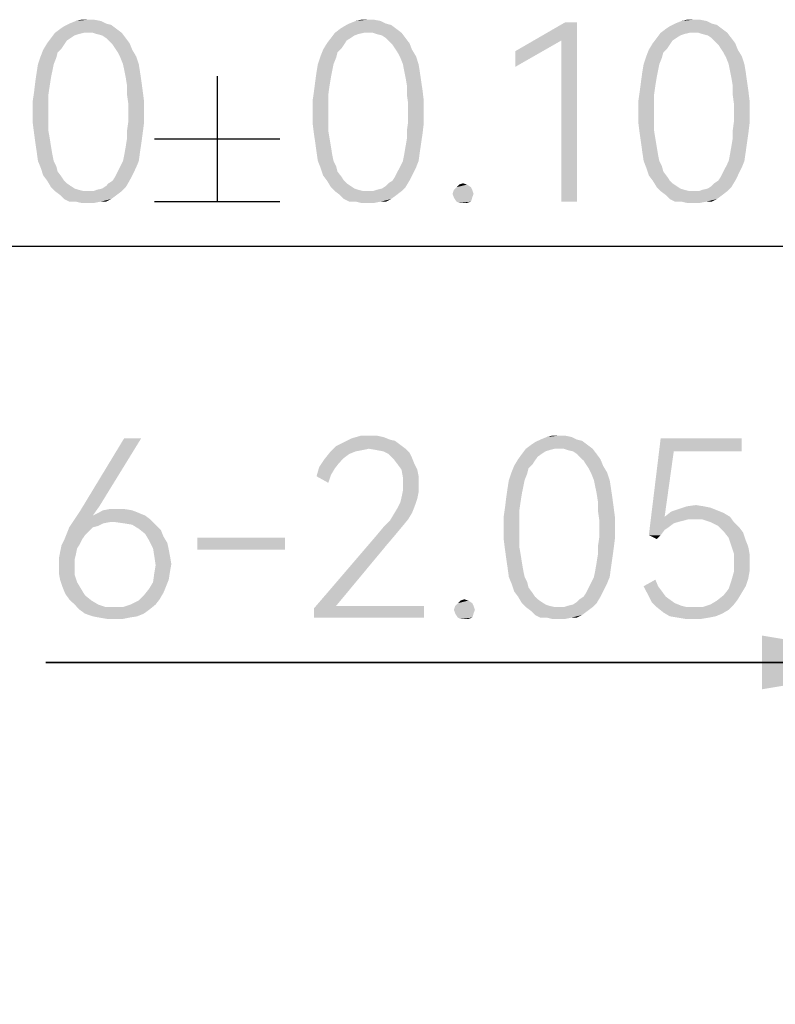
# Model space of a CAD drawing. Header units: millimetres. Extents: x 0 to 297, y 0 to 210.
# Tile 57 of 122: x 42 to 50, y 165 to 176. Entities that reach past the tile are written whole.
import ezdxf

# ---------------------------------------------------------------- set-up
doc = ezdxf.new("R2010")
doc.units = ezdxf.units.MM
doc.header["$LTSCALE"] = 16.335
doc.layers.get('0').update_dxf_attribs({"linetype": 'CONTINUOUS'})
doc.styles.get("Standard").update_dxf_attribs({"font": 'harmonyos_sans_sc_light.ttf'})
doc.dimstyles.new('DIMSTYLE_5', dxfattribs={"dimtxt": 2, "dimasz": 1.8, "dimexe": 0.8, "dimexo": 0, "dimgap": 0.5, "dimtad": 1, "dimzin": 0, "dimdsep": 46, "dimtxsty": 'STANDARD', "dimblk": '_FILLED', "dimblk1": '_FILLED', "dimblk2": '_FILLED', "dimcen": 0.09, "dimclrt": 7, "dimazin": 0, "dimtol": 1, "dimtp": 0.1, "dimtm": 0.1, "dimtfac": 1, "dimtofl": 0, "dimtmove": 0, "dimatfit": 3, "dimldrblk": '_FILLED', "dimfxl": 1, "dimtolj": 1, "dimtzin": 0, "dimarcsym": 0})
doc.dimstyles.new('DIMSTYLE_6', dxfattribs={"dimtxt": 2, "dimasz": 1.8, "dimexe": 0.8, "dimexo": 0, "dimgap": 0.5, "dimtad": 1, "dimzin": 0, "dimdsep": 46, "dimtxsty": 'STANDARD', "dimblk": '_FILLED', "dimblk1": '_FILLED', "dimblk2": '_FILLED', "dimcen": 0.09, "dimclrt": 7, "dimazin": 0, "dimtp": 0.01, "dimtm": 0.01, "dimtfac": 1, "dimtofl": 0, "dimtmove": 0, "dimatfit": 3, "dimldrblk": '_FILLED', "dimfxl": 1, "dimtolj": 1, "dimtzin": 0, "dimarcsym": 0})

# ---------------------------------------------------------------- blocks, each defined once
blk = doc.blocks.new('_FILLED')
at = {"color": 0, "linetype": 'BYBLOCK'}
blk.add_solid([(0, 0), (-1, 0.1667), (-1, -0.1667)], dxfattribs=at)
blk = doc.blocks.new('*D20')
at = {"color": 7, "linetype": 'CONTINUOUS'}
for p, q in [((52.019, 148.27), (52.019, 173.924)), ((64.319, 148.23), (64.319, 173.924)), ((58.169, 173.124), (35.675, 173.124)), ((52.019, 173.124), (58.169, 173.124)), ((64.319, 173.124), (58.169, 173.124))]:
    blk.add_line(p, q, dxfattribs=at)
at = {"color": 7, "linetype": 'CONTINUOUS', "xscale": 1.8, "yscale": 1.8, "zscale": 1.8, "rotation": 180}
blk.add_blockref('_FILLED', (52.019, 173.124), dxfattribs=at)
at = {"color": 7, "linetype": 'CONTINUOUS', "xscale": 1.8, "yscale": 1.8, "zscale": 1.8}
blk.add_blockref('_FILLED', (64.319, 173.124), dxfattribs=at)
blk = doc.blocks.new('*D21')
at = {"color": 7, "linetype": 'CONTINUOUS'}
for p, q in [((52.019, 147.919), (52.019, 169.285)), ((54.069, 148.334), (54.069, 169.285)), ((52.019, 168.485), (42.229, 168.485)), ((42.229, 168.485), (53.044, 168.485)), ((56.369, 168.485), (53.044, 168.485)), ((54.069, 168.485), (56.369, 168.485))]:
    blk.add_line(p, q, dxfattribs=at)
at = {"color": 7, "linetype": 'CONTINUOUS', "xscale": 1.8, "yscale": 1.8, "zscale": 1.8}
blk.add_blockref('_FILLED', (52.019, 168.485), dxfattribs=at)
at = {"color": 7, "linetype": 'CONTINUOUS', "xscale": 1.8, "yscale": 1.8, "zscale": 1.8, "rotation": 180}
blk.add_blockref('_FILLED', (54.069, 168.485), dxfattribs=at)

msp = doc.modelspace()

# ---------------------------------------------------------------- linework, layer by layer
at = {"color": 7, "linetype": 'CONTINUOUS'}
for p, q in [((44.142, 175.024), (44.142, 173.624)), ((43.442, 174.324), (44.842, 174.324)), ((43.442, 173.624), (44.842, 173.624))]:
    msp.add_line(p, q, dxfattribs=at)
for points in [[(42.391, 175.551), (42.434, 175.58), (42.96, 175.595)], [(42.391, 175.551), (42.96, 175.595), (43.018, 175.551)], [(42.902, 175.61), (42.96, 175.595), (42.434, 175.58)], [(42.902, 175.61), (42.434, 175.58), (42.493, 175.61)], [(42.843, 175.639), (42.493, 175.61), (42.566, 175.639)], [(42.493, 175.61), (42.843, 175.639), (42.902, 175.61)], [(42.697, 175.653), (42.77, 175.653), (42.566, 175.639)], [(42.697, 175.653), (42.566, 175.639), (42.624, 175.653)], [(42.566, 175.639), (42.77, 175.653), (42.843, 175.639)], [(45.513, 175.551), (45.557, 175.58), (46.082, 175.595)], [(45.513, 175.551), (46.082, 175.595), (46.141, 175.551)], [(46.024, 175.61), (46.082, 175.595), (45.557, 175.58)], [(46.024, 175.61), (45.557, 175.58), (45.615, 175.61)], [(45.966, 175.639), (45.615, 175.61), (45.688, 175.639)], [(45.615, 175.61), (45.966, 175.639), (46.024, 175.61)], [(45.82, 175.653), (45.893, 175.653), (45.688, 175.639)], [(45.82, 175.653), (45.688, 175.639), (45.747, 175.653)], [(45.688, 175.639), (45.893, 175.653), (45.966, 175.639)], [(48.155, 175.624), (47.98, 175.42), (47.469, 175.303)], [(48.155, 175.624), (47.469, 175.303), (48.024, 175.624)], [(47.98, 173.624), (47.98, 175.42), (48.155, 175.624)], [(47.98, 173.624), (48.155, 175.624), (48.155, 173.624)], [(49.148, 175.551), (49.192, 175.58), (49.717, 175.595)], [(49.148, 175.551), (49.717, 175.595), (49.776, 175.551)], [(49.659, 175.61), (49.717, 175.595), (49.192, 175.58)], [(49.659, 175.61), (49.192, 175.58), (49.25, 175.61)], [(49.601, 175.639), (49.25, 175.61), (49.323, 175.639)], [(49.25, 175.61), (49.601, 175.639), (49.659, 175.61)], [(49.455, 175.653), (49.528, 175.653), (49.323, 175.639)], [(49.455, 175.653), (49.323, 175.639), (49.382, 175.653)], [(49.323, 175.639), (49.528, 175.653), (49.601, 175.639)], [(42.653, 175.507), (42.595, 175.493), (42.288, 175.449)], [(42.653, 175.507), (42.288, 175.449), (42.332, 175.507)], [(42.595, 175.493), (42.551, 175.478), (42.288, 175.449)], [(43.018, 175.551), (42.332, 175.507), (42.391, 175.551)], [(42.653, 175.507), (42.332, 175.507), (43.018, 175.551)], [(42.697, 175.507), (42.653, 175.507), (43.018, 175.551)], [(42.756, 175.507), (42.697, 175.507), (43.018, 175.551)], [(42.756, 175.507), (43.018, 175.551), (43.077, 175.507)], [(43.077, 175.507), (42.799, 175.493), (42.756, 175.507)], [(42.858, 175.478), (42.799, 175.493), (43.077, 175.507)], [(42.902, 175.449), (42.858, 175.478), (43.077, 175.507)], [(42.902, 175.449), (43.077, 175.507), (43.121, 175.449)], [(45.776, 175.507), (45.717, 175.493), (45.411, 175.449)], [(45.776, 175.507), (45.411, 175.449), (45.455, 175.507)], [(45.717, 175.493), (45.674, 175.478), (45.411, 175.449)], [(46.141, 175.551), (45.455, 175.507), (45.513, 175.551)], [(45.776, 175.507), (45.455, 175.507), (46.141, 175.551)], [(45.82, 175.507), (45.776, 175.507), (46.141, 175.551)], [(45.878, 175.507), (45.82, 175.507), (46.141, 175.551)], [(45.878, 175.507), (46.141, 175.551), (46.199, 175.507)], [(46.199, 175.507), (45.922, 175.493), (45.878, 175.507)], [(45.98, 175.478), (45.922, 175.493), (46.199, 175.507)], [(46.024, 175.449), (45.98, 175.478), (46.199, 175.507)], [(46.024, 175.449), (46.199, 175.507), (46.243, 175.449)], [(49.411, 175.507), (49.352, 175.493), (49.046, 175.449)], [(49.411, 175.507), (49.046, 175.449), (49.09, 175.507)], [(49.352, 175.493), (49.309, 175.478), (49.046, 175.449)], [(49.776, 175.551), (49.09, 175.507), (49.148, 175.551)], [(49.411, 175.507), (49.09, 175.507), (49.776, 175.551)], [(49.455, 175.507), (49.411, 175.507), (49.776, 175.551)], [(49.513, 175.507), (49.455, 175.507), (49.776, 175.551)], [(49.513, 175.507), (49.776, 175.551), (49.834, 175.507)], [(49.834, 175.507), (49.557, 175.493), (49.513, 175.507)], [(49.615, 175.478), (49.557, 175.493), (49.834, 175.507)], [(49.659, 175.449), (49.615, 175.478), (49.834, 175.507)], [(49.659, 175.449), (49.834, 175.507), (49.878, 175.449)], [(42.434, 175.376), (42.201, 175.318), (42.245, 175.391)], [(42.434, 175.376), (42.405, 175.332), (42.201, 175.318)], [(42.507, 175.449), (42.464, 175.42), (42.245, 175.391)], [(42.507, 175.449), (42.245, 175.391), (42.288, 175.449)], [(42.245, 175.391), (42.464, 175.42), (42.434, 175.376)], [(42.288, 175.449), (42.551, 175.478), (42.507, 175.449)], [(43.121, 175.449), (42.931, 175.42), (42.902, 175.449)], [(42.931, 175.42), (43.121, 175.449), (43.164, 175.391)], [(43.164, 175.391), (42.975, 175.376), (42.931, 175.42)], [(43.004, 175.332), (42.975, 175.376), (43.164, 175.391)], [(43.004, 175.332), (43.164, 175.391), (43.194, 175.318)], [(45.557, 175.376), (45.323, 175.318), (45.367, 175.391)], [(45.557, 175.376), (45.528, 175.332), (45.323, 175.318)], [(45.63, 175.449), (45.586, 175.42), (45.367, 175.391)], [(45.63, 175.449), (45.367, 175.391), (45.411, 175.449)], [(45.367, 175.391), (45.586, 175.42), (45.557, 175.376)], [(45.411, 175.449), (45.674, 175.478), (45.63, 175.449)], [(46.243, 175.449), (46.053, 175.42), (46.024, 175.449)], [(46.053, 175.42), (46.243, 175.449), (46.287, 175.391)], [(46.287, 175.391), (46.097, 175.376), (46.053, 175.42)], [(46.126, 175.332), (46.097, 175.376), (46.287, 175.391)], [(46.126, 175.332), (46.287, 175.391), (46.316, 175.318)], [(47.469, 175.303), (47.98, 175.42), (47.469, 175.128)], [(49.192, 175.376), (48.958, 175.318), (49.002, 175.391)], [(49.192, 175.376), (49.163, 175.332), (48.958, 175.318)], [(49.265, 175.449), (49.221, 175.42), (49.002, 175.391)], [(49.265, 175.449), (49.002, 175.391), (49.046, 175.449)], [(49.002, 175.391), (49.221, 175.42), (49.192, 175.376)], [(49.046, 175.449), (49.309, 175.478), (49.265, 175.449)], [(49.878, 175.449), (49.688, 175.42), (49.659, 175.449)], [(49.688, 175.42), (49.878, 175.449), (49.922, 175.391)], [(49.922, 175.391), (49.732, 175.376), (49.688, 175.42)], [(49.761, 175.332), (49.732, 175.376), (49.922, 175.391)], [(49.761, 175.332), (49.922, 175.391), (49.951, 175.318)], [(42.361, 175.288), (42.172, 175.245), (42.201, 175.318)], [(42.172, 175.245), (42.361, 175.288), (42.347, 175.23)], [(42.201, 175.318), (42.405, 175.332), (42.361, 175.288)], [(43.194, 175.318), (43.033, 175.288), (43.004, 175.332)], [(43.033, 175.288), (43.194, 175.318), (43.237, 175.245)], [(43.237, 175.245), (43.062, 175.23), (43.033, 175.288)], [(45.484, 175.288), (45.294, 175.245), (45.323, 175.318)], [(45.294, 175.245), (45.484, 175.288), (45.469, 175.23)], [(45.323, 175.318), (45.528, 175.332), (45.484, 175.288)], [(46.316, 175.318), (46.155, 175.288), (46.126, 175.332)], [(46.155, 175.288), (46.316, 175.318), (46.36, 175.245)], [(46.36, 175.245), (46.185, 175.23), (46.155, 175.288)], [(49.119, 175.288), (48.929, 175.245), (48.958, 175.318)], [(48.929, 175.245), (49.119, 175.288), (49.104, 175.23)], [(48.958, 175.318), (49.163, 175.332), (49.119, 175.288)], [(49.951, 175.318), (49.79, 175.288), (49.761, 175.332)], [(49.79, 175.288), (49.951, 175.318), (49.995, 175.245)], [(49.995, 175.245), (49.82, 175.23), (49.79, 175.288)], [(42.318, 175.157), (42.303, 175.084), (42.128, 175.069)], [(42.318, 175.157), (42.128, 175.069), (42.142, 175.157)], [(42.347, 175.23), (42.142, 175.157), (42.172, 175.245)], [(42.142, 175.157), (42.347, 175.23), (42.318, 175.157)], [(43.091, 175.157), (43.062, 175.23), (43.237, 175.245)], [(43.091, 175.157), (43.237, 175.245), (43.267, 175.157)], [(43.267, 175.157), (43.106, 175.084), (43.091, 175.157)], [(43.106, 175.084), (43.267, 175.157), (43.281, 175.069)], [(45.44, 175.157), (45.425, 175.084), (45.25, 175.069)], [(45.44, 175.157), (45.25, 175.069), (45.265, 175.157)], [(45.469, 175.23), (45.265, 175.157), (45.294, 175.245)], [(45.265, 175.157), (45.469, 175.23), (45.44, 175.157)], [(46.214, 175.157), (46.185, 175.23), (46.36, 175.245)], [(46.214, 175.157), (46.36, 175.245), (46.389, 175.157)], [(46.389, 175.157), (46.228, 175.084), (46.214, 175.157)], [(46.228, 175.084), (46.389, 175.157), (46.403, 175.069)], [(49.075, 175.157), (49.06, 175.084), (48.885, 175.069)], [(49.075, 175.157), (48.885, 175.069), (48.9, 175.157)], [(49.104, 175.23), (48.9, 175.157), (48.929, 175.245)], [(48.9, 175.157), (49.104, 175.23), (49.075, 175.157)], [(49.849, 175.157), (49.82, 175.23), (49.995, 175.245)], [(49.849, 175.157), (49.995, 175.245), (50.024, 175.157)], [(50.024, 175.157), (49.863, 175.084), (49.849, 175.157)], [(49.863, 175.084), (50.024, 175.157), (50.039, 175.069)], [(42.288, 175.011), (42.113, 174.967), (42.128, 175.069)], [(42.128, 175.069), (42.303, 175.084), (42.288, 175.011)], [(43.281, 175.069), (43.121, 175.011), (43.106, 175.084)], [(43.121, 175.011), (43.281, 175.069), (43.296, 174.967)], [(45.411, 175.011), (45.236, 174.967), (45.25, 175.069)], [(45.25, 175.069), (45.425, 175.084), (45.411, 175.011)], [(46.403, 175.069), (46.243, 175.011), (46.228, 175.084)], [(46.243, 175.011), (46.403, 175.069), (46.418, 174.967)], [(49.046, 175.011), (48.871, 174.967), (48.885, 175.069)], [(48.885, 175.069), (49.06, 175.084), (49.046, 175.011)], [(50.039, 175.069), (49.878, 175.011), (49.863, 175.084)], [(49.878, 175.011), (50.039, 175.069), (50.053, 174.967)], [(42.274, 174.923), (42.099, 174.85), (42.113, 174.967)], [(42.113, 174.967), (42.288, 175.011), (42.274, 174.923)], [(43.296, 174.967), (43.135, 174.923), (43.121, 175.011)], [(43.135, 174.923), (43.296, 174.967), (43.31, 174.865)], [(45.396, 174.923), (45.221, 174.85), (45.236, 174.967)], [(45.236, 174.967), (45.411, 175.011), (45.396, 174.923)], [(46.418, 174.967), (46.258, 174.923), (46.243, 175.011)], [(46.258, 174.923), (46.418, 174.967), (46.433, 174.865)], [(49.031, 174.923), (48.856, 174.85), (48.871, 174.967)], [(48.871, 174.967), (49.046, 175.011), (49.031, 174.923)], [(50.053, 174.967), (49.893, 174.923), (49.878, 175.011)], [(49.893, 174.923), (50.053, 174.967), (50.068, 174.865)], [(42.259, 174.821), (42.084, 174.748), (42.099, 174.85)], [(42.099, 174.85), (42.274, 174.923), (42.259, 174.821)], [(43.31, 174.865), (43.135, 174.821), (43.135, 174.923)], [(43.135, 174.821), (43.31, 174.865), (43.325, 174.748)], [(45.382, 174.821), (45.206, 174.748), (45.221, 174.85)], [(45.221, 174.85), (45.396, 174.923), (45.382, 174.821)], [(46.433, 174.865), (46.258, 174.821), (46.258, 174.923)], [(46.258, 174.821), (46.433, 174.865), (46.447, 174.748)], [(49.017, 174.821), (48.841, 174.748), (48.856, 174.85)], [(48.856, 174.85), (49.031, 174.923), (49.017, 174.821)], [(50.068, 174.865), (49.893, 174.821), (49.893, 174.923)], [(49.893, 174.821), (50.068, 174.865), (50.082, 174.748)], [(42.084, 174.748), (42.259, 174.821), (42.259, 174.719)], [(42.259, 174.719), (42.084, 174.617), (42.084, 174.748)], [(42.084, 174.617), (42.259, 174.719), (42.259, 174.617)], [(43.325, 174.748), (43.15, 174.719), (43.135, 174.821)], [(43.15, 174.617), (43.15, 174.719), (43.325, 174.748)], [(43.15, 174.617), (43.325, 174.748), (43.325, 174.617)], [(45.206, 174.748), (45.382, 174.821), (45.382, 174.719)], [(45.382, 174.719), (45.206, 174.617), (45.206, 174.748)], [(45.206, 174.617), (45.382, 174.719), (45.382, 174.617)], [(46.447, 174.748), (46.272, 174.719), (46.258, 174.821)], [(46.272, 174.617), (46.272, 174.719), (46.447, 174.748)], [(46.272, 174.617), (46.447, 174.748), (46.447, 174.617)], [(48.841, 174.748), (49.017, 174.821), (49.017, 174.719)], [(49.017, 174.719), (48.841, 174.617), (48.841, 174.748)], [(48.841, 174.617), (49.017, 174.719), (49.017, 174.617)], [(50.082, 174.748), (49.907, 174.719), (49.893, 174.821)], [(49.907, 174.617), (49.907, 174.719), (50.082, 174.748)], [(49.907, 174.617), (50.082, 174.748), (50.082, 174.617)], [(42.259, 174.617), (42.259, 174.515), (42.084, 174.5)], [(42.259, 174.617), (42.084, 174.5), (42.084, 174.617)], [(43.325, 174.617), (43.15, 174.515), (43.15, 174.617)], [(43.15, 174.515), (43.325, 174.617), (43.325, 174.5)], [(45.382, 174.617), (45.382, 174.515), (45.206, 174.5)], [(45.382, 174.617), (45.206, 174.5), (45.206, 174.617)], [(46.447, 174.617), (46.272, 174.515), (46.272, 174.617)], [(46.272, 174.515), (46.447, 174.617), (46.447, 174.5)], [(49.017, 174.617), (49.017, 174.515), (48.841, 174.5)], [(49.017, 174.617), (48.841, 174.5), (48.841, 174.617)], [(50.082, 174.617), (49.907, 174.515), (49.907, 174.617)], [(49.907, 174.515), (50.082, 174.617), (50.082, 174.5)], [(42.084, 174.5), (42.259, 174.515), (42.259, 174.412)], [(42.259, 174.412), (42.099, 174.383), (42.084, 174.5)], [(43.325, 174.5), (43.135, 174.412), (43.15, 174.515)], [(43.135, 174.412), (43.325, 174.5), (43.31, 174.383)], [(45.206, 174.5), (45.382, 174.515), (45.382, 174.412)], [(45.382, 174.412), (45.221, 174.383), (45.206, 174.5)], [(46.447, 174.5), (46.258, 174.412), (46.272, 174.515)], [(46.258, 174.412), (46.447, 174.5), (46.433, 174.383)], [(48.841, 174.5), (49.017, 174.515), (49.017, 174.412)], [(49.017, 174.412), (48.856, 174.383), (48.841, 174.5)], [(50.082, 174.5), (49.893, 174.412), (49.907, 174.515)], [(49.893, 174.412), (50.082, 174.5), (50.068, 174.383)], [(42.099, 174.383), (42.259, 174.412), (42.274, 174.325)], [(43.31, 174.383), (43.135, 174.325), (43.135, 174.412)], [(45.221, 174.383), (45.382, 174.412), (45.396, 174.325)], [(46.433, 174.383), (46.258, 174.325), (46.258, 174.412)], [(48.856, 174.383), (49.017, 174.412), (49.031, 174.325)], [(50.068, 174.383), (49.893, 174.325), (49.893, 174.412)], [(42.274, 174.325), (42.113, 174.281), (42.099, 174.383)], [(42.113, 174.281), (42.274, 174.325), (42.288, 174.237)], [(42.288, 174.237), (42.128, 174.179), (42.113, 174.281)], [(43.296, 174.281), (43.121, 174.237), (43.135, 174.325)], [(43.121, 174.237), (43.296, 174.281), (43.281, 174.179)], [(43.135, 174.325), (43.31, 174.383), (43.296, 174.281)], [(45.396, 174.325), (45.236, 174.281), (45.221, 174.383)], [(45.236, 174.281), (45.396, 174.325), (45.411, 174.237)], [(45.411, 174.237), (45.25, 174.179), (45.236, 174.281)], [(46.418, 174.281), (46.243, 174.237), (46.258, 174.325)], [(46.243, 174.237), (46.418, 174.281), (46.403, 174.179)], [(46.258, 174.325), (46.433, 174.383), (46.418, 174.281)], [(49.031, 174.325), (48.871, 174.281), (48.856, 174.383)], [(48.871, 174.281), (49.031, 174.325), (49.046, 174.237)], [(49.046, 174.237), (48.885, 174.179), (48.871, 174.281)], [(50.053, 174.281), (49.878, 174.237), (49.893, 174.325)], [(49.878, 174.237), (50.053, 174.281), (50.039, 174.179)], [(49.893, 174.325), (50.068, 174.383), (50.053, 174.281)], [(42.128, 174.179), (42.288, 174.237), (42.303, 174.15)], [(42.303, 174.15), (42.142, 174.077), (42.128, 174.179)], [(43.091, 174.077), (43.106, 174.15), (43.281, 174.179)], [(43.091, 174.077), (43.281, 174.179), (43.267, 174.077)], [(43.281, 174.179), (43.106, 174.15), (43.121, 174.237)], [(45.25, 174.179), (45.411, 174.237), (45.425, 174.15)], [(45.425, 174.15), (45.265, 174.077), (45.25, 174.179)], [(46.214, 174.077), (46.228, 174.15), (46.403, 174.179)], [(46.214, 174.077), (46.403, 174.179), (46.389, 174.077)], [(46.403, 174.179), (46.228, 174.15), (46.243, 174.237)], [(48.885, 174.179), (49.046, 174.237), (49.06, 174.15)], [(49.06, 174.15), (48.9, 174.077), (48.885, 174.179)], [(49.849, 174.077), (49.863, 174.15), (50.039, 174.179)], [(49.849, 174.077), (50.039, 174.179), (50.024, 174.077)], [(50.039, 174.179), (49.863, 174.15), (49.878, 174.237)], [(42.142, 174.077), (42.303, 174.15), (42.318, 174.077)], [(42.318, 174.077), (42.172, 174.004), (42.142, 174.077)], [(42.318, 174.077), (42.347, 174.018), (42.172, 174.004)], [(43.267, 174.077), (43.062, 174.018), (43.091, 174.077)], [(43.062, 174.018), (43.267, 174.077), (43.237, 174.004)], [(45.265, 174.077), (45.425, 174.15), (45.44, 174.077)], [(45.44, 174.077), (45.294, 174.004), (45.265, 174.077)], [(45.44, 174.077), (45.469, 174.018), (45.294, 174.004)], [(46.389, 174.077), (46.185, 174.018), (46.214, 174.077)], [(46.185, 174.018), (46.389, 174.077), (46.36, 174.004)], [(48.9, 174.077), (49.06, 174.15), (49.075, 174.077)], [(49.075, 174.077), (48.929, 174.004), (48.9, 174.077)], [(49.075, 174.077), (49.104, 174.018), (48.929, 174.004)], [(50.024, 174.077), (49.82, 174.018), (49.849, 174.077)], [(49.82, 174.018), (50.024, 174.077), (49.995, 174.004)], [(42.172, 174.004), (42.347, 174.018), (42.361, 173.96)], [(42.361, 173.96), (42.201, 173.916), (42.172, 174.004)], [(42.201, 173.916), (42.361, 173.96), (42.405, 173.902)], [(43.194, 173.916), (43.004, 173.902), (43.033, 173.96)], [(43.237, 174.004), (43.033, 173.96), (43.062, 174.018)], [(43.033, 173.96), (43.237, 174.004), (43.194, 173.916)], [(45.294, 174.004), (45.469, 174.018), (45.484, 173.96)], [(45.484, 173.96), (45.323, 173.916), (45.294, 174.004)], [(45.323, 173.916), (45.484, 173.96), (45.528, 173.902)], [(46.316, 173.916), (46.126, 173.902), (46.155, 173.96)], [(46.36, 174.004), (46.155, 173.96), (46.185, 174.018)], [(46.155, 173.96), (46.36, 174.004), (46.316, 173.916)], [(48.929, 174.004), (49.104, 174.018), (49.119, 173.96)], [(49.119, 173.96), (48.958, 173.916), (48.929, 174.004)], [(48.958, 173.916), (49.119, 173.96), (49.163, 173.902)], [(49.951, 173.916), (49.761, 173.902), (49.79, 173.96)], [(49.995, 174.004), (49.79, 173.96), (49.82, 174.018)], [(49.79, 173.96), (49.995, 174.004), (49.951, 173.916)], [(42.405, 173.902), (42.245, 173.858), (42.201, 173.916)], [(42.245, 173.858), (42.405, 173.902), (42.434, 173.858)], [(42.434, 173.858), (42.288, 173.785), (42.245, 173.858)], [(42.434, 173.858), (42.464, 173.829), (42.288, 173.785)], [(42.902, 173.799), (42.931, 173.829), (43.164, 173.858)], [(42.902, 173.799), (43.164, 173.858), (43.121, 173.785)], [(43.164, 173.858), (42.931, 173.829), (42.975, 173.858)], [(42.975, 173.858), (43.004, 173.902), (43.194, 173.916)], [(42.975, 173.858), (43.194, 173.916), (43.164, 173.858)], [(45.528, 173.902), (45.367, 173.858), (45.323, 173.916)], [(45.367, 173.858), (45.528, 173.902), (45.557, 173.858)], [(45.557, 173.858), (45.411, 173.785), (45.367, 173.858)], [(45.557, 173.858), (45.586, 173.829), (45.411, 173.785)], [(46.024, 173.799), (46.053, 173.829), (46.287, 173.858)], [(46.024, 173.799), (46.287, 173.858), (46.243, 173.785)], [(46.287, 173.858), (46.053, 173.829), (46.097, 173.858)], [(46.097, 173.858), (46.126, 173.902), (46.316, 173.916)], [(46.097, 173.858), (46.316, 173.916), (46.287, 173.858)], [(49.163, 173.902), (49.002, 173.858), (48.958, 173.916)], [(49.002, 173.858), (49.163, 173.902), (49.192, 173.858)], [(49.192, 173.858), (49.046, 173.785), (49.002, 173.858)], [(49.192, 173.858), (49.221, 173.829), (49.046, 173.785)], [(49.659, 173.799), (49.688, 173.829), (49.922, 173.858)], [(49.659, 173.799), (49.922, 173.858), (49.878, 173.785)], [(49.922, 173.858), (49.688, 173.829), (49.732, 173.858)], [(49.732, 173.858), (49.761, 173.902), (49.951, 173.916)], [(49.732, 173.858), (49.951, 173.916), (49.922, 173.858)], [(42.464, 173.829), (42.507, 173.799), (42.288, 173.785)], [(42.288, 173.785), (42.507, 173.799), (42.551, 173.77)], [(42.551, 173.77), (42.332, 173.741), (42.288, 173.785)], [(42.551, 173.77), (42.595, 173.756), (42.332, 173.741)], [(42.332, 173.741), (42.595, 173.756), (42.653, 173.741)], [(42.653, 173.741), (42.391, 173.697), (42.332, 173.741)], [(42.756, 173.741), (43.077, 173.741), (42.391, 173.697)], [(42.697, 173.741), (42.756, 173.741), (42.391, 173.697)], [(42.653, 173.741), (42.697, 173.741), (42.391, 173.697)], [(42.391, 173.697), (43.077, 173.741), (43.018, 173.697)], [(42.756, 173.741), (42.799, 173.756), (43.121, 173.785)], [(42.756, 173.741), (43.121, 173.785), (43.077, 173.741)], [(42.799, 173.756), (42.858, 173.77), (43.121, 173.785)], [(43.121, 173.785), (42.858, 173.77), (42.902, 173.799)], [(45.586, 173.829), (45.63, 173.799), (45.411, 173.785)], [(45.411, 173.785), (45.63, 173.799), (45.674, 173.77)], [(45.674, 173.77), (45.455, 173.741), (45.411, 173.785)], [(45.674, 173.77), (45.717, 173.756), (45.455, 173.741)], [(45.455, 173.741), (45.717, 173.756), (45.776, 173.741)], [(45.776, 173.741), (45.513, 173.697), (45.455, 173.741)], [(45.878, 173.741), (46.199, 173.741), (45.513, 173.697)], [(45.82, 173.741), (45.878, 173.741), (45.513, 173.697)], [(45.776, 173.741), (45.82, 173.741), (45.513, 173.697)], [(45.513, 173.697), (46.199, 173.741), (46.141, 173.697)], [(45.878, 173.741), (45.922, 173.756), (46.243, 173.785)], [(45.878, 173.741), (46.243, 173.785), (46.199, 173.741)], [(45.922, 173.756), (45.98, 173.77), (46.243, 173.785)], [(46.243, 173.785), (45.98, 173.77), (46.024, 173.799)], [(46.987, 173.756), (46.768, 173.712), (46.783, 173.756)], [(46.768, 173.712), (46.987, 173.756), (47.002, 173.712)], [(46.973, 173.785), (46.783, 173.756), (46.812, 173.785)], [(46.783, 173.756), (46.973, 173.785), (46.987, 173.756)], [(46.929, 173.814), (46.812, 173.785), (46.841, 173.814)], [(46.812, 173.785), (46.929, 173.814), (46.973, 173.785)], [(46.841, 173.814), (46.885, 173.829), (46.929, 173.814)], [(49.221, 173.829), (49.265, 173.799), (49.046, 173.785)], [(49.046, 173.785), (49.265, 173.799), (49.309, 173.77)], [(49.309, 173.77), (49.09, 173.741), (49.046, 173.785)], [(49.309, 173.77), (49.352, 173.756), (49.09, 173.741)], [(49.09, 173.741), (49.352, 173.756), (49.411, 173.741)], [(49.411, 173.741), (49.148, 173.697), (49.09, 173.741)], [(49.513, 173.741), (49.834, 173.741), (49.148, 173.697)], [(49.455, 173.741), (49.513, 173.741), (49.148, 173.697)], [(49.411, 173.741), (49.455, 173.741), (49.148, 173.697)], [(49.148, 173.697), (49.834, 173.741), (49.776, 173.697)], [(49.513, 173.741), (49.557, 173.756), (49.878, 173.785)], [(49.513, 173.741), (49.878, 173.785), (49.834, 173.741)], [(49.557, 173.756), (49.615, 173.77), (49.878, 173.785)], [(49.878, 173.785), (49.615, 173.77), (49.659, 173.799)], [(43.018, 173.697), (42.434, 173.653), (42.391, 173.697)], [(42.434, 173.653), (43.018, 173.697), (42.96, 173.653)], [(42.96, 173.653), (42.493, 173.624), (42.434, 173.653)], [(42.566, 173.624), (42.493, 173.624), (42.96, 173.653)], [(42.843, 173.624), (42.566, 173.624), (42.96, 173.653)], [(42.843, 173.624), (42.624, 173.61), (42.566, 173.624)], [(42.697, 173.61), (42.624, 173.61), (42.843, 173.624)], [(42.697, 173.61), (42.843, 173.624), (42.77, 173.61)], [(42.843, 173.624), (42.96, 173.653), (42.902, 173.624)], [(46.141, 173.697), (45.557, 173.653), (45.513, 173.697)], [(45.557, 173.653), (46.141, 173.697), (46.082, 173.653)], [(46.082, 173.653), (45.615, 173.624), (45.557, 173.653)], [(45.688, 173.624), (45.615, 173.624), (46.082, 173.653)], [(45.966, 173.624), (45.688, 173.624), (46.082, 173.653)], [(45.966, 173.624), (45.747, 173.61), (45.688, 173.624)], [(45.82, 173.61), (45.747, 173.61), (45.966, 173.624)], [(45.82, 173.61), (45.966, 173.624), (45.893, 173.61)], [(45.966, 173.624), (46.082, 173.653), (46.024, 173.624)], [(47.002, 173.712), (46.783, 173.668), (46.768, 173.712)], [(46.783, 173.668), (47.002, 173.712), (46.987, 173.668)], [(46.987, 173.668), (46.812, 173.624), (46.783, 173.668)], [(46.812, 173.624), (46.987, 173.668), (46.973, 173.624)], [(46.973, 173.624), (46.841, 173.61), (46.812, 173.624)], [(46.885, 173.61), (46.841, 173.61), (46.973, 173.624)], [(46.885, 173.61), (46.973, 173.624), (46.929, 173.61)], [(49.776, 173.697), (49.192, 173.653), (49.148, 173.697)], [(49.192, 173.653), (49.776, 173.697), (49.717, 173.653)], [(49.717, 173.653), (49.25, 173.624), (49.192, 173.653)], [(49.323, 173.624), (49.25, 173.624), (49.717, 173.653)], [(49.601, 173.624), (49.323, 173.624), (49.717, 173.653)], [(49.601, 173.624), (49.382, 173.61), (49.323, 173.624)], [(49.455, 173.61), (49.382, 173.61), (49.601, 173.624)], [(49.455, 173.61), (49.601, 173.624), (49.528, 173.61)], [(49.601, 173.624), (49.717, 173.653), (49.659, 173.624)], [(43.294, 170.985), (42.827, 170.226), (42.608, 170.167)], [(43.294, 170.985), (42.608, 170.167), (43.104, 170.985)], [(46.068, 170.97), (45.557, 170.941), (45.645, 170.985)], [(45.922, 171.014), (45.995, 170.999), (45.645, 170.985)], [(45.849, 171.014), (45.922, 171.014), (45.645, 170.985)], [(45.849, 171.014), (45.645, 170.985), (45.747, 171.014)], [(45.645, 170.985), (45.995, 170.999), (46.068, 170.97)], [(48.097, 170.999), (47.747, 170.97), (47.82, 170.999)], [(47.747, 170.97), (48.097, 170.999), (48.156, 170.97)], [(47.951, 171.014), (48.024, 171.014), (47.82, 170.999)], [(47.951, 171.014), (47.82, 170.999), (47.878, 171.014)], [(47.82, 170.999), (48.024, 171.014), (48.097, 170.999)], [(49.236, 170.839), (48.958, 169.904), (49.09, 170.985)], [(49.09, 170.985), (49.995, 170.985), (49.236, 170.839)], [(49.236, 170.839), (49.995, 170.985), (49.995, 170.839)], [(45.834, 170.868), (45.396, 170.824), (45.469, 170.897)], [(46.185, 170.912), (45.469, 170.897), (45.557, 170.941)], [(45.834, 170.868), (45.469, 170.897), (46.185, 170.912)], [(46.068, 170.97), (46.126, 170.956), (45.557, 170.941)], [(45.557, 170.941), (46.126, 170.956), (46.185, 170.912)], [(45.834, 170.868), (46.185, 170.912), (46.243, 170.868)], [(48.272, 170.912), (47.586, 170.868), (47.645, 170.912)], [(47.907, 170.868), (47.586, 170.868), (48.272, 170.912)], [(47.645, 170.912), (47.688, 170.941), (48.214, 170.956)], [(47.645, 170.912), (48.214, 170.956), (48.272, 170.912)], [(48.156, 170.97), (48.214, 170.956), (47.688, 170.941)], [(48.156, 170.97), (47.688, 170.941), (47.747, 170.97)], [(47.951, 170.868), (47.907, 170.868), (48.272, 170.912)], [(48.01, 170.868), (47.951, 170.868), (48.272, 170.912)], [(48.01, 170.868), (48.272, 170.912), (48.331, 170.868)], [(45.615, 170.81), (45.338, 170.751), (45.396, 170.824)], [(45.615, 170.81), (45.557, 170.766), (45.338, 170.751)], [(45.338, 170.751), (45.557, 170.766), (45.499, 170.707)], [(45.834, 170.868), (45.761, 170.853), (45.396, 170.824)], [(45.761, 170.853), (45.688, 170.839), (45.396, 170.824)], [(45.396, 170.824), (45.688, 170.839), (45.615, 170.81)], [(46.243, 170.868), (45.922, 170.853), (45.834, 170.868)], [(45.995, 170.839), (45.922, 170.853), (46.243, 170.868)], [(45.995, 170.839), (46.243, 170.868), (46.287, 170.824)], [(46.287, 170.824), (46.053, 170.81), (45.995, 170.839)], [(46.053, 170.81), (46.287, 170.824), (46.316, 170.766)], [(46.316, 170.766), (46.112, 170.751), (46.053, 170.81)], [(46.156, 170.693), (46.112, 170.751), (46.316, 170.766)], [(46.156, 170.693), (46.316, 170.766), (46.345, 170.693)], [(47.761, 170.81), (47.718, 170.78), (47.499, 170.751)], [(47.761, 170.81), (47.499, 170.751), (47.542, 170.81)], [(47.499, 170.751), (47.718, 170.78), (47.688, 170.737)], [(47.907, 170.868), (47.849, 170.853), (47.542, 170.81)], [(47.907, 170.868), (47.542, 170.81), (47.586, 170.868)], [(47.849, 170.853), (47.805, 170.839), (47.542, 170.81)], [(47.542, 170.81), (47.805, 170.839), (47.761, 170.81)], [(48.331, 170.868), (48.053, 170.853), (48.01, 170.868)], [(48.112, 170.839), (48.053, 170.853), (48.331, 170.868)], [(48.156, 170.81), (48.112, 170.839), (48.331, 170.868)], [(48.156, 170.81), (48.331, 170.868), (48.375, 170.81)], [(48.375, 170.81), (48.185, 170.78), (48.156, 170.81)], [(48.185, 170.78), (48.375, 170.81), (48.418, 170.751)], [(48.418, 170.751), (48.229, 170.737), (48.185, 170.78)], [(49.236, 170.839), (49.134, 170.109), (48.958, 169.904)], [(45.455, 170.649), (45.25, 170.561), (45.28, 170.664)], [(45.499, 170.707), (45.28, 170.664), (45.338, 170.751)], [(45.28, 170.664), (45.499, 170.707), (45.455, 170.649)], [(46.345, 170.693), (46.199, 170.634), (46.156, 170.693)], [(46.199, 170.634), (46.345, 170.693), (46.375, 170.634)], [(47.615, 170.649), (47.426, 170.605), (47.455, 170.678)], [(47.688, 170.737), (47.455, 170.678), (47.499, 170.751)], [(47.688, 170.737), (47.659, 170.693), (47.455, 170.678)], [(47.455, 170.678), (47.659, 170.693), (47.615, 170.649)], [(48.258, 170.693), (48.229, 170.737), (48.418, 170.751)], [(48.258, 170.693), (48.418, 170.751), (48.448, 170.678)], [(48.448, 170.678), (48.287, 170.649), (48.258, 170.693)], [(48.287, 170.649), (48.448, 170.678), (48.491, 170.605)], [(45.455, 170.649), (45.411, 170.576), (45.25, 170.561)], [(45.25, 170.561), (45.411, 170.576), (45.382, 170.488)], [(46.375, 170.634), (46.214, 170.547), (46.199, 170.634)], [(46.375, 170.634), (46.389, 170.561), (46.214, 170.547)], [(46.214, 170.474), (46.214, 170.547), (46.389, 170.561)], [(46.214, 170.474), (46.389, 170.561), (46.389, 170.474)], [(47.601, 170.591), (47.396, 170.518), (47.426, 170.605)], [(47.396, 170.518), (47.601, 170.591), (47.572, 170.518)], [(47.426, 170.605), (47.615, 170.649), (47.601, 170.591)], [(48.491, 170.605), (48.316, 170.591), (48.287, 170.649)], [(48.345, 170.518), (48.316, 170.591), (48.491, 170.605)], [(48.345, 170.518), (48.491, 170.605), (48.521, 170.518)], [(46.389, 170.474), (46.214, 170.401), (46.214, 170.474)], [(46.214, 170.401), (46.389, 170.474), (46.389, 170.386)], [(47.572, 170.518), (47.557, 170.445), (47.382, 170.43)], [(47.572, 170.518), (47.382, 170.43), (47.396, 170.518)], [(47.382, 170.43), (47.557, 170.445), (47.542, 170.372)], [(48.521, 170.518), (48.36, 170.445), (48.345, 170.518)], [(48.36, 170.445), (48.521, 170.518), (48.535, 170.43)], [(48.535, 170.43), (48.375, 170.372), (48.36, 170.445)], [(46.375, 170.313), (46.185, 170.269), (46.199, 170.328)], [(46.389, 170.386), (46.199, 170.328), (46.214, 170.401)], [(46.199, 170.328), (46.389, 170.386), (46.375, 170.313)], [(47.528, 170.284), (47.353, 170.211), (47.367, 170.328)], [(47.542, 170.372), (47.367, 170.328), (47.382, 170.43)], [(47.367, 170.328), (47.542, 170.372), (47.528, 170.284)], [(48.375, 170.372), (48.535, 170.43), (48.55, 170.328)], [(48.55, 170.328), (48.389, 170.284), (48.375, 170.372)], [(48.389, 170.284), (48.55, 170.328), (48.564, 170.226)], [(42.608, 170.167), (42.827, 170.226), (42.754, 170.123)], [(46.345, 170.226), (46.156, 170.211), (46.185, 170.269)], [(46.156, 170.211), (46.345, 170.226), (46.316, 170.153)], [(46.185, 170.269), (46.375, 170.313), (46.345, 170.226)], [(47.353, 170.211), (47.528, 170.284), (47.513, 170.182)], [(48.564, 170.226), (48.389, 170.182), (48.389, 170.284)], [(48.389, 170.182), (48.564, 170.226), (48.579, 170.109)], [(49.572, 170.226), (49.645, 170.211), (49.294, 170.196)], [(49.572, 170.226), (49.294, 170.196), (49.382, 170.226)], [(49.382, 170.226), (49.484, 170.24), (49.572, 170.226)], [(42.754, 170.123), (42.55, 170.08), (42.608, 170.167)], [(42.754, 170.123), (43.338, 170.123), (42.55, 170.08)], [(42.55, 170.08), (43.338, 170.123), (43.396, 170.08)], [(43.265, 170.153), (42.754, 170.123), (42.813, 170.153)], [(42.754, 170.123), (43.265, 170.153), (43.338, 170.123)], [(43.192, 170.182), (42.813, 170.153), (42.871, 170.182)], [(42.813, 170.153), (43.192, 170.182), (43.265, 170.153)], [(43.017, 170.196), (43.104, 170.196), (42.871, 170.182)], [(43.017, 170.196), (42.871, 170.182), (42.944, 170.196)], [(42.871, 170.182), (43.104, 170.196), (43.192, 170.182)], [(46.272, 170.08), (46.068, 170.065), (46.112, 170.138)], [(46.316, 170.153), (46.112, 170.138), (46.156, 170.211)], [(46.112, 170.138), (46.316, 170.153), (46.272, 170.08)], [(47.513, 170.182), (47.338, 170.109), (47.353, 170.211)], [(47.338, 170.109), (47.513, 170.182), (47.513, 170.08)], [(47.513, 170.08), (47.338, 169.977), (47.338, 170.109)], [(48.579, 170.109), (48.404, 170.08), (48.389, 170.182)], [(48.404, 169.977), (48.404, 170.08), (48.579, 170.109)], [(48.404, 169.977), (48.579, 170.109), (48.579, 169.977)], [(49.134, 170.109), (49.236, 170.036), (48.958, 169.904)], [(49.791, 170.153), (49.134, 170.109), (49.207, 170.167)], [(49.134, 170.109), (49.791, 170.153), (49.864, 170.109)], [(49.134, 170.109), (49.864, 170.109), (49.396, 170.08)], [(49.134, 170.109), (49.396, 170.08), (49.28, 170.05)], [(49.134, 170.109), (49.28, 170.05), (49.236, 170.036)], [(49.718, 170.182), (49.207, 170.167), (49.294, 170.196)], [(49.207, 170.167), (49.718, 170.182), (49.791, 170.153)], [(49.294, 170.196), (49.645, 170.211), (49.718, 170.182)], [(49.469, 170.08), (49.396, 170.08), (49.864, 170.109)], [(49.557, 170.08), (49.469, 170.08), (49.864, 170.109)], [(49.645, 170.05), (49.557, 170.08), (49.864, 170.109)], [(49.645, 170.05), (49.864, 170.109), (49.907, 170.05)], [(42.754, 169.992), (42.71, 169.948), (42.462, 169.919)], [(42.754, 169.992), (42.462, 169.919), (42.491, 169.992)], [(42.944, 170.05), (42.491, 169.992), (42.55, 170.08)], [(42.944, 170.05), (42.871, 170.036), (42.491, 169.992)], [(42.871, 170.036), (42.813, 170.007), (42.491, 169.992)], [(42.491, 169.992), (42.813, 170.007), (42.754, 169.992)], [(42.55, 170.08), (43.396, 170.08), (42.944, 170.05)], [(43.002, 170.05), (42.944, 170.05), (43.396, 170.08)], [(43.104, 170.036), (43.002, 170.05), (43.396, 170.08)], [(43.192, 170.021), (43.104, 170.036), (43.396, 170.08)], [(43.192, 170.021), (43.396, 170.08), (43.455, 170.021)], [(43.455, 170.021), (43.265, 169.977), (43.192, 170.021)], [(43.265, 169.977), (43.455, 170.021), (43.513, 169.963)], [(46.199, 169.992), (45.922, 169.904), (45.995, 169.992)], [(45.922, 169.904), (46.199, 169.992), (46.126, 169.904)], [(45.995, 169.992), (46.068, 170.065), (46.272, 170.08)], [(45.995, 169.992), (46.272, 170.08), (46.199, 169.992)], [(47.338, 169.977), (47.513, 170.08), (47.513, 169.977)], [(49.236, 170.036), (49.177, 169.992), (48.958, 169.904)], [(49.177, 169.992), (49.134, 169.963), (48.958, 169.904)], [(49.396, 170.08), (49.338, 170.065), (49.28, 170.05)], [(49.907, 170.05), (49.732, 170.007), (49.645, 170.05)], [(49.732, 170.007), (49.907, 170.05), (49.966, 169.992)], [(49.966, 169.992), (49.791, 169.948), (49.732, 170.007)], [(49.791, 169.948), (49.966, 169.992), (50.01, 169.934)], [(42.667, 169.904), (42.433, 169.846), (42.462, 169.919)], [(42.667, 169.904), (42.637, 169.861), (42.433, 169.846)], [(42.462, 169.919), (42.71, 169.948), (42.667, 169.904)], [(43.513, 169.963), (43.338, 169.919), (43.265, 169.977)], [(43.338, 169.919), (43.513, 169.963), (43.542, 169.89)], [(43.542, 169.89), (43.382, 169.846), (43.338, 169.919)], [(43.382, 169.846), (43.542, 169.89), (43.586, 169.817)], [(46.126, 169.904), (46.039, 169.802), (45.221, 169.087)], [(46.126, 169.904), (45.221, 169.087), (45.922, 169.904)], [(47.513, 169.977), (47.513, 169.875), (47.338, 169.861)], [(47.513, 169.977), (47.338, 169.861), (47.338, 169.977)], [(48.579, 169.977), (48.404, 169.875), (48.404, 169.977)], [(48.404, 169.875), (48.579, 169.977), (48.579, 169.861)], [(48.958, 169.904), (49.134, 169.963), (49.09, 169.904)], [(49.09, 169.904), (49.046, 169.861), (48.958, 169.904)], [(50.01, 169.934), (49.849, 169.875), (49.791, 169.948)], [(49.849, 169.875), (50.01, 169.934), (50.039, 169.846)], [(42.579, 169.758), (42.389, 169.715), (42.404, 169.788)], [(42.608, 169.802), (42.404, 169.788), (42.433, 169.846)], [(42.404, 169.788), (42.608, 169.802), (42.579, 169.758)], [(42.433, 169.846), (42.637, 169.861), (42.608, 169.802)], [(43.586, 169.817), (43.426, 169.758), (43.382, 169.846)], [(43.426, 169.758), (43.586, 169.817), (43.601, 169.744)], [(44.9, 169.875), (43.922, 169.744), (43.922, 169.875)], [(43.922, 169.744), (44.9, 169.875), (44.9, 169.744)], [(46.039, 169.802), (45.469, 169.116), (45.221, 169.087)], [(47.338, 169.861), (47.513, 169.875), (47.513, 169.773)], [(47.513, 169.773), (47.353, 169.744), (47.338, 169.861)], [(47.353, 169.744), (47.513, 169.773), (47.528, 169.686)], [(48.579, 169.861), (48.389, 169.773), (48.404, 169.875)], [(48.389, 169.773), (48.579, 169.861), (48.564, 169.744)], [(48.564, 169.744), (48.389, 169.686), (48.389, 169.773)], [(50.039, 169.846), (49.878, 169.788), (49.849, 169.875)], [(49.878, 169.788), (50.039, 169.846), (50.068, 169.773)], [(50.068, 169.773), (49.907, 169.7), (49.878, 169.788)], [(49.907, 169.7), (50.068, 169.773), (50.083, 169.686)], [(42.564, 169.686), (42.375, 169.642), (42.389, 169.715)], [(42.375, 169.642), (42.564, 169.686), (42.55, 169.627)], [(42.389, 169.715), (42.579, 169.758), (42.564, 169.686)], [(43.601, 169.744), (43.44, 169.671), (43.426, 169.758)], [(43.44, 169.671), (43.601, 169.744), (43.615, 169.671)], [(43.615, 169.671), (43.455, 169.569), (43.44, 169.671)], [(43.615, 169.671), (43.63, 169.583), (43.455, 169.569)], [(47.528, 169.686), (47.367, 169.642), (47.353, 169.744)], [(47.367, 169.642), (47.528, 169.686), (47.542, 169.598)], [(48.55, 169.642), (48.375, 169.598), (48.389, 169.686)], [(48.389, 169.686), (48.564, 169.744), (48.55, 169.642)], [(50.083, 169.686), (49.907, 169.598), (49.907, 169.7)], [(49.907, 169.598), (50.083, 169.686), (50.083, 169.598)], [(42.55, 169.627), (42.375, 169.569), (42.375, 169.642)], [(42.375, 169.569), (42.55, 169.627), (42.55, 169.569)], [(42.55, 169.569), (42.375, 169.481), (42.375, 169.569)], [(42.375, 169.481), (42.55, 169.569), (42.55, 169.467)], [(43.615, 169.496), (43.44, 169.481), (43.455, 169.569)], [(43.455, 169.569), (43.63, 169.583), (43.615, 169.496)], [(47.542, 169.598), (47.382, 169.54), (47.367, 169.642)], [(47.382, 169.54), (47.542, 169.598), (47.557, 169.51)], [(48.535, 169.54), (48.36, 169.51), (48.375, 169.598)], [(48.375, 169.598), (48.55, 169.642), (48.535, 169.54)], [(50.083, 169.598), (50.083, 169.51), (49.907, 169.496)], [(50.083, 169.598), (49.907, 169.496), (49.907, 169.598)], [(42.55, 169.467), (42.389, 169.408), (42.375, 169.481)], [(42.389, 169.408), (42.55, 169.467), (42.579, 169.379)], [(43.601, 169.408), (43.426, 169.379), (43.44, 169.481)], [(43.44, 169.481), (43.615, 169.496), (43.601, 169.408)], [(47.557, 169.51), (47.396, 169.437), (47.382, 169.54)], [(47.396, 169.437), (47.557, 169.51), (47.572, 169.437)], [(48.345, 169.437), (48.36, 169.51), (48.535, 169.54)], [(48.345, 169.437), (48.535, 169.54), (48.521, 169.437)], [(50.068, 169.423), (49.878, 169.394), (49.907, 169.496)], [(49.907, 169.496), (50.083, 169.51), (50.068, 169.423)], [(42.579, 169.379), (42.418, 169.321), (42.389, 169.408)], [(42.418, 169.321), (42.579, 169.379), (42.623, 169.306)], [(43.572, 169.335), (43.382, 169.306), (43.426, 169.379)], [(43.382, 169.306), (43.572, 169.335), (43.542, 169.262)], [(43.426, 169.379), (43.601, 169.408), (43.572, 169.335)], [(47.572, 169.437), (47.426, 169.364), (47.396, 169.437)], [(47.572, 169.437), (47.601, 169.379), (47.426, 169.364)], [(47.426, 169.364), (47.601, 169.379), (47.615, 169.321)], [(47.615, 169.321), (47.455, 169.277), (47.426, 169.364)], [(48.491, 169.364), (48.287, 169.321), (48.316, 169.379)], [(48.287, 169.321), (48.491, 169.364), (48.448, 169.277)], [(48.521, 169.437), (48.316, 169.379), (48.345, 169.437)], [(48.316, 169.379), (48.521, 169.437), (48.491, 169.364)], [(48.9, 169.335), (49.031, 169.408), (49.061, 169.335)], [(49.061, 169.335), (48.944, 169.248), (48.9, 169.335)], [(49.061, 169.335), (49.104, 169.277), (48.944, 169.248)], [(50.039, 169.335), (49.849, 169.306), (49.878, 169.394)], [(49.849, 169.306), (50.039, 169.335), (49.995, 169.262)], [(49.878, 169.394), (50.068, 169.423), (50.039, 169.335)], [(42.623, 169.306), (42.448, 169.248), (42.418, 169.321)], [(42.448, 169.248), (42.623, 169.306), (42.667, 169.233)], [(42.667, 169.233), (42.491, 169.189), (42.448, 169.248)], [(42.491, 169.189), (42.667, 169.233), (42.74, 169.175)], [(43.499, 169.189), (43.265, 169.175), (43.323, 169.233)], [(43.542, 169.262), (43.323, 169.233), (43.382, 169.306)], [(43.323, 169.233), (43.542, 169.262), (43.499, 169.189)], [(47.455, 169.277), (47.615, 169.321), (47.659, 169.262)], [(47.659, 169.262), (47.499, 169.218), (47.455, 169.277)], [(47.499, 169.218), (47.659, 169.262), (47.688, 169.218)], [(48.229, 169.218), (48.258, 169.262), (48.448, 169.277)], [(48.229, 169.218), (48.448, 169.277), (48.418, 169.218)], [(48.448, 169.277), (48.258, 169.262), (48.287, 169.321)], [(48.944, 169.248), (49.104, 169.277), (49.148, 169.218)], [(49.148, 169.218), (48.988, 169.16), (48.944, 169.248)], [(49.951, 169.189), (49.718, 169.175), (49.791, 169.233)], [(49.995, 169.262), (49.791, 169.233), (49.849, 169.306)], [(49.791, 169.233), (49.995, 169.262), (49.951, 169.189)], [(42.74, 169.175), (42.55, 169.131), (42.491, 169.189)], [(42.55, 169.131), (42.74, 169.175), (42.813, 169.131)], [(42.813, 169.131), (42.608, 169.072), (42.55, 169.131)], [(42.813, 169.131), (42.9, 169.102), (42.608, 169.072)], [(43.455, 169.131), (43.09, 169.102), (43.177, 169.131)], [(43.09, 169.102), (43.455, 169.131), (43.382, 169.072)], [(43.177, 169.131), (43.265, 169.175), (43.499, 169.189)], [(43.177, 169.131), (43.499, 169.189), (43.455, 169.131)], [(45.469, 169.116), (46.448, 169.116), (45.221, 169.087)], [(45.221, 168.985), (45.221, 169.087), (46.448, 169.116)], [(45.221, 168.985), (46.448, 169.116), (46.448, 168.985)], [(47.002, 169.116), (46.783, 169.072), (46.798, 169.116)], [(46.783, 169.072), (47.002, 169.116), (47.017, 169.072)], [(46.988, 169.145), (46.798, 169.116), (46.827, 169.145)], [(46.798, 169.116), (46.988, 169.145), (47.002, 169.116)], [(46.944, 169.175), (46.827, 169.145), (46.856, 169.175)], [(46.827, 169.145), (46.944, 169.175), (46.988, 169.145)], [(46.856, 169.175), (46.9, 169.189), (46.944, 169.175)], [(47.688, 169.218), (47.542, 169.145), (47.499, 169.218)], [(47.688, 169.218), (47.718, 169.189), (47.542, 169.145)], [(47.718, 169.189), (47.761, 169.16), (47.542, 169.145)], [(47.542, 169.145), (47.761, 169.16), (47.805, 169.131)], [(47.805, 169.131), (47.586, 169.102), (47.542, 169.145)], [(47.805, 169.131), (47.849, 169.116), (47.586, 169.102)], [(47.586, 169.102), (47.849, 169.116), (47.907, 169.102)], [(48.01, 169.102), (48.053, 169.116), (48.375, 169.145)], [(48.01, 169.102), (48.375, 169.145), (48.331, 169.102)], [(48.053, 169.116), (48.112, 169.131), (48.375, 169.145)], [(48.375, 169.145), (48.112, 169.131), (48.156, 169.16)], [(48.156, 169.16), (48.185, 169.189), (48.418, 169.218)], [(48.156, 169.16), (48.418, 169.218), (48.375, 169.145)], [(48.418, 169.218), (48.185, 169.189), (48.229, 169.218)], [(49.148, 169.218), (49.207, 169.175), (48.988, 169.16)], [(48.988, 169.16), (49.207, 169.175), (49.25, 169.145)], [(49.25, 169.145), (49.046, 169.102), (48.988, 169.16)], [(49.25, 169.145), (49.323, 169.116), (49.046, 169.102)], [(49.046, 169.102), (49.323, 169.116), (49.382, 169.102)], [(49.907, 169.131), (49.557, 169.102), (49.645, 169.131)], [(49.557, 169.102), (49.907, 169.131), (49.849, 169.072)], [(49.645, 169.131), (49.718, 169.175), (49.951, 169.189)], [(49.645, 169.131), (49.951, 169.189), (49.907, 169.131)], [(43.002, 169.102), (43.09, 169.102), (42.608, 169.072)], [(42.9, 169.102), (43.002, 169.102), (42.608, 169.072)], [(43.382, 169.072), (42.608, 169.072), (43.09, 169.102)], [(43.382, 169.072), (42.667, 169.029), (42.608, 169.072)], [(42.667, 169.029), (43.382, 169.072), (43.323, 169.029)], [(43.323, 169.029), (42.754, 168.999), (42.667, 169.029)], [(42.754, 168.999), (43.323, 169.029), (43.25, 168.999)], [(47.017, 169.072), (46.798, 169.029), (46.783, 169.072)], [(46.798, 169.029), (47.017, 169.072), (47.002, 169.029)], [(47.002, 169.029), (46.827, 168.985), (46.798, 169.029)], [(46.827, 168.985), (47.002, 169.029), (46.988, 168.985)], [(47.907, 169.102), (47.645, 169.058), (47.586, 169.102)], [(48.01, 169.102), (48.331, 169.102), (47.645, 169.058)], [(47.951, 169.102), (48.01, 169.102), (47.645, 169.058)], [(47.907, 169.102), (47.951, 169.102), (47.645, 169.058)], [(47.645, 169.058), (48.331, 169.102), (48.272, 169.058)], [(48.272, 169.058), (47.688, 169.014), (47.645, 169.058)], [(47.688, 169.014), (48.272, 169.058), (48.214, 169.014)], [(48.214, 169.014), (47.747, 168.985), (47.688, 169.014)], [(47.82, 168.985), (47.747, 168.985), (48.214, 169.014)], [(48.097, 168.985), (47.82, 168.985), (48.214, 169.014)], [(48.097, 168.985), (48.214, 169.014), (48.156, 168.985)], [(49.382, 169.102), (49.119, 169.043), (49.046, 169.102)], [(49.557, 169.102), (49.849, 169.072), (49.119, 169.043)], [(49.455, 169.102), (49.557, 169.102), (49.119, 169.043)], [(49.382, 169.102), (49.455, 169.102), (49.119, 169.043)], [(49.119, 169.043), (49.849, 169.072), (49.776, 169.029)], [(49.776, 169.029), (49.192, 168.999), (49.119, 169.043)], [(49.192, 168.999), (49.776, 169.029), (49.703, 168.999)], [(43.25, 168.999), (42.827, 168.985), (42.754, 168.999)], [(42.827, 168.985), (43.25, 168.999), (43.163, 168.985)], [(43.163, 168.985), (42.915, 168.97), (42.827, 168.985)], [(43.002, 168.97), (42.915, 168.97), (43.163, 168.985)], [(43.002, 168.97), (43.163, 168.985), (43.09, 168.97)], [(46.988, 168.985), (46.856, 168.97), (46.827, 168.985)], [(46.9, 168.97), (46.856, 168.97), (46.988, 168.985)], [(46.9, 168.97), (46.988, 168.985), (46.944, 168.97)], [(48.097, 168.985), (47.878, 168.97), (47.82, 168.985)], [(47.951, 168.97), (47.878, 168.97), (48.097, 168.985)], [(47.951, 168.97), (48.097, 168.985), (48.024, 168.97)], [(49.703, 168.999), (49.28, 168.985), (49.192, 168.999)], [(49.28, 168.985), (49.703, 168.999), (49.63, 168.985)], [(49.63, 168.985), (49.367, 168.97), (49.28, 168.985)], [(49.455, 168.97), (49.367, 168.97), (49.63, 168.985)], [(49.455, 168.97), (49.63, 168.985), (49.542, 168.97)]]:
    msp.add_solid(points, dxfattribs=at)

# ---------------------------------------------------------------- dimensions: what is measured, and where the dimension line sits
for base, p1, p2, text, dimstyle, picture, middle in [((64.319, 173.124), (52.019, 148.27), (64.319, 148.23), '*<>', 'DIMSTYLE_5', '*D20', (35.675, 173.124)), ((54.069, 168.485), (52.019, 147.919), (54.069, 148.334), '6-<>', 'DIMSTYLE_6', '*D21', (42.229, 168.485))]:
    dim = msp.add_linear_dim(base=base, p1=p1, p2=p2, text=text, dimstyle=dimstyle, dxfattribs=at)
    dim.commit()
    dim.dimension.update_dxf_attribs({"geometry": picture, "text_midpoint": middle, "dimtype": 160})

doc.saveas('drawing.dxf')
